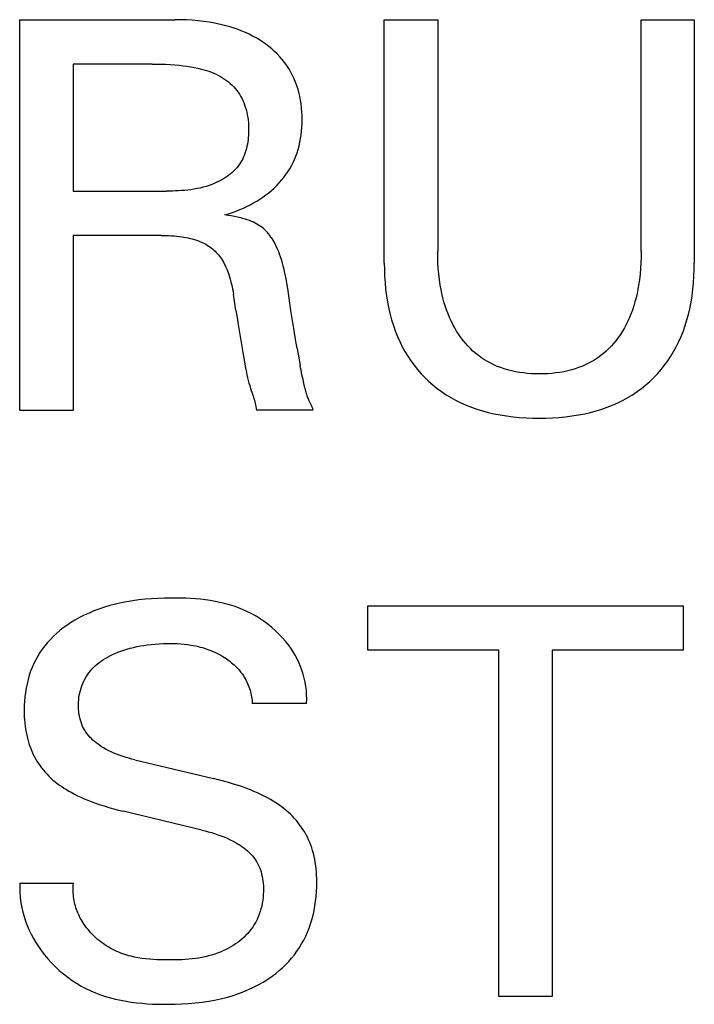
# Model space of a CAD drawing. Extents: x 0 to 841, y 0 to 594.
# Tile 16 of 65: x 134.88 to 138.34, y 452.7 to 457.74. Entities that reach past the tile are written whole.
import ezdxf

# ---------------------------------------------------------------- set-up
doc = ezdxf.new("R2010")
doc.units = 0
doc.header["$LTSCALE"] = 46.255
doc.layers.add('20000_FRONT_O', color=7, linetype='CONTINUOUS')

msp = doc.modelspace()

# ---------------------------------------------------------------- linework, layer by layer
at = {"layer": '20000_FRONT_O', "color": 7, "linetype": 'CONTINUOUS'}
for p, q in [((134.8828, 455.7377), (134.8828, 457.7377)), ((134.8828, 457.7377), (135.6794, 457.7377)), ((135.7083, 457.7374), (135.6794, 457.7377)), ((135.7371, 457.7364), (135.7083, 457.7374)), ((135.766, 457.7347), (135.7371, 457.7364)), ((135.7947, 457.7323), (135.766, 457.7347)), ((135.8234, 457.729), (135.7947, 457.7323)), ((135.852, 457.7249), (135.8234, 457.729)), ((135.8738, 457.7212), (135.852, 457.7249)), ((135.8954, 457.717), (135.8738, 457.7212)), ((135.9169, 457.7121), (135.8954, 457.717)), ((135.9383, 457.7067), (135.9169, 457.7121)), ((135.9595, 457.7007), (135.9383, 457.7067)), ((136.7496, 456.4918), (136.7496, 457.7377)), ((136.7496, 457.7377), (137.0232, 457.7377)), ((137.0232, 457.7377), (137.0232, 456.5513)), ((138.065, 456.5513), (138.065, 457.7377)), ((138.065, 457.7377), (138.3371, 457.7377)), ((138.3371, 457.7377), (138.3371, 456.4918)), ((135.9805, 457.694), (135.9595, 457.7007)), ((136.0013, 457.6867), (135.9805, 457.694)), ((136.0202, 457.6794), (136.0013, 457.6867)), ((136.0388, 457.6715), (136.0202, 457.6794)), ((136.0571, 457.663), (136.0388, 457.6715)), ((136.0752, 457.6539), (136.0571, 457.663)), ((136.0929, 457.6442), (136.0752, 457.6539)), ((136.1103, 457.6339), (136.0929, 457.6442)), ((136.1273, 457.6229), (136.1103, 457.6339)), ((136.1431, 457.6119), (136.1273, 457.6229)), ((136.1584, 457.6003), (136.1431, 457.6119)), ((136.1733, 457.5882), (136.1584, 457.6003)), ((136.1876, 457.5754), (136.1733, 457.5882)), ((136.2014, 457.5621), (136.1876, 457.5754)), ((136.2147, 457.5483), (136.2014, 457.5621)), ((135.1564, 457.5109), (135.1564, 456.8603)), ((135.5604, 457.5109), (135.1564, 457.5109)), ((135.5604, 457.5109), (135.5836, 457.5108)), ((135.5836, 457.5108), (135.6068, 457.5103)), ((135.6068, 457.5103), (135.63, 457.5094)), ((135.63, 457.5094), (135.6533, 457.5082)), ((135.6533, 457.5082), (135.6764, 457.5066)), ((135.6764, 457.5066), (135.6996, 457.5045)), ((135.6996, 457.5045), (135.7187, 457.5023)), ((136.2273, 457.5338), (136.2147, 457.5483)), ((136.2392, 457.5188), (136.2273, 457.5338)), ((136.25, 457.5036), (136.2392, 457.5188)), ((136.2602, 457.488), (136.25, 457.5036)), ((135.7187, 457.5023), (135.7377, 457.4998)), ((135.7377, 457.4998), (135.7566, 457.4969)), ((135.7566, 457.4969), (135.7755, 457.4935)), ((135.7755, 457.4935), (135.7943, 457.4896)), ((135.7943, 457.4896), (135.813, 457.4851)), ((135.813, 457.4851), (135.8259, 457.4816)), ((135.8259, 457.4816), (135.8387, 457.4778)), ((135.8387, 457.4778), (135.8514, 457.4736)), ((135.8514, 457.4736), (135.8639, 457.4691)), ((135.8639, 457.4691), (135.8763, 457.4641)), ((135.8763, 457.4641), (135.8885, 457.4587)), ((135.8885, 457.4587), (135.9005, 457.4528)), ((135.9005, 457.4528), (135.9113, 457.447)), ((136.2697, 457.4719), (136.2602, 457.488)), ((136.2785, 457.4553), (136.2697, 457.4719)), ((136.2865, 457.4385), (136.2785, 457.4553)), ((135.9113, 457.447), (135.9217, 457.4407)), ((135.9217, 457.4407), (135.932, 457.4341)), ((135.932, 457.4341), (135.9419, 457.427)), ((135.9419, 457.427), (135.9516, 457.4195)), ((135.9516, 457.4195), (135.9609, 457.4116)), ((135.9609, 457.4116), (135.9698, 457.4032)), ((135.9698, 457.4032), (135.9783, 457.3945)), ((136.2938, 457.4212), (136.2865, 457.4385)), ((136.3004, 457.4038), (136.2938, 457.4212)), ((136.3062, 457.386), (136.3004, 457.4038)), ((135.9783, 457.3945), (135.9864, 457.3854)), ((135.9864, 457.3854), (135.9939, 457.376)), ((135.9939, 457.376), (136.001, 457.3663)), ((136.001, 457.3663), (136.0076, 457.3562)), ((136.0076, 457.3562), (136.0137, 457.3459)), ((136.3118, 457.3664), (136.3062, 457.386)), ((136.3165, 457.3465), (136.3118, 457.3664)), ((136.0137, 457.3459), (136.0194, 457.3353)), ((136.0194, 457.3353), (136.0247, 457.3244)), ((136.0247, 457.3244), (136.0295, 457.3134)), ((136.0295, 457.3134), (136.0339, 457.3022)), ((136.0339, 457.3022), (136.0379, 457.2909)), ((136.3204, 457.3264), (136.3165, 457.3465)), ((136.3235, 457.3062), (136.3204, 457.3264)), ((136.3258, 457.2859), (136.3235, 457.3062)), ((136.0379, 457.2909), (136.0418, 457.2778)), ((136.0418, 457.2778), (136.0453, 457.2646)), ((136.0453, 457.2646), (136.0481, 457.2513)), ((136.0481, 457.2513), (136.0505, 457.2379)), ((136.3274, 457.2655), (136.3258, 457.2859)), ((136.3283, 457.2451), (136.3274, 457.2655)), ((136.0505, 457.2379), (136.0523, 457.2244)), ((136.0523, 457.2244), (136.0537, 457.2107)), ((136.0537, 457.2107), (136.0546, 457.197)), ((136.3274, 457.1861), (136.3283, 457.2053)), ((136.3286, 457.2246), (136.3283, 457.2451)), ((136.3283, 457.2053), (136.3286, 457.2246)), ((136.0547, 457.1579), (136.0541, 457.1465)), ((136.0546, 457.197), (136.055, 457.1832)), ((136.055, 457.1693), (136.0547, 457.1579)), ((136.055, 457.1832), (136.055, 457.1693)), ((136.3237, 457.1479), (136.3259, 457.167)), ((136.3259, 457.167), (136.3274, 457.1861)), ((136.0486, 457.1012), (136.0464, 457.09)), ((136.0505, 457.1124), (136.0486, 457.1012)), ((136.052, 457.1238), (136.0505, 457.1124)), ((136.0533, 457.1351), (136.052, 457.1238)), ((136.0541, 457.1465), (136.0533, 457.1351)), ((136.313, 457.0914), (136.3173, 457.1101)), ((136.3173, 457.1101), (136.3209, 457.1289)), ((136.3209, 457.1289), (136.3237, 457.1479)), ((136.0374, 457.0573), (136.0336, 457.0468)), ((136.0408, 457.0681), (136.0374, 457.0573)), ((136.0438, 457.079), (136.0408, 457.0681)), ((136.0464, 457.09), (136.0438, 457.079)), ((136.2965, 457.0391), (136.3026, 457.0559)), ((136.3026, 457.0559), (136.308, 457.0729)), ((136.308, 457.0729), (136.313, 457.0914)), ((136.0141, 457.0069), (136.0081, 456.9976)), ((136.0197, 457.0165), (136.0141, 457.0069)), ((136.0248, 457.0263), (136.0197, 457.0165)), ((136.0294, 457.0364), (136.0248, 457.0263)), ((136.0336, 457.0468), (136.0294, 457.0364)), ((136.2742, 456.9904), (136.2823, 457.0064)), ((136.2823, 457.0064), (136.2897, 457.0226)), ((136.2897, 457.0226), (136.2965, 457.0391)), ((135.9694, 456.9545), (135.9604, 456.947)), ((135.978, 456.9624), (135.9694, 456.9545)), ((135.9862, 456.9707), (135.978, 456.9624)), ((135.994, 456.9793), (135.9862, 456.9707)), ((136.0013, 456.9883), (135.994, 456.9793)), ((136.0081, 456.9976), (136.0013, 456.9883)), ((136.2461, 456.9449), (136.2561, 456.9597)), ((136.2561, 456.9597), (136.2655, 456.9749)), ((136.2655, 456.9749), (136.2742, 456.9904)), ((135.8783, 456.8991), (135.8673, 456.8946)), ((135.8893, 456.9039), (135.8783, 456.8991)), ((135.9001, 456.909), (135.8893, 456.9039)), ((135.9107, 456.9144), (135.9001, 456.909)), ((135.9212, 456.9202), (135.9107, 456.9144)), ((135.9314, 456.9264), (135.9212, 456.9202)), ((135.9413, 456.9329), (135.9314, 456.9264)), ((135.951, 456.9398), (135.9413, 456.9329)), ((135.9604, 456.947), (135.951, 456.9398)), ((136.1986, 456.8887), (136.2113, 456.902)), ((136.2113, 456.902), (136.2235, 456.9158)), ((136.2235, 456.9158), (136.2351, 456.9301)), ((136.2351, 456.9301), (136.2461, 456.9449)), ((135.1564, 456.8603), (135.6326, 456.8603)), ((135.6485, 456.8604), (135.6326, 456.8603)), ((135.6643, 456.8606), (135.6485, 456.8604)), ((135.6802, 456.8611), (135.6643, 456.8606)), ((135.696, 456.8618), (135.6802, 456.8611)), ((135.7119, 456.8628), (135.696, 456.8618)), ((135.7277, 456.864), (135.7119, 456.8628)), ((135.7435, 456.8657), (135.7277, 456.864)), ((135.7593, 456.8676), (135.7435, 456.8657)), ((135.7749, 456.87), (135.7593, 456.8676)), ((135.7906, 456.8729), (135.7749, 456.87)), ((135.8061, 456.8761), (135.7906, 456.8729)), ((135.8216, 456.8799), (135.8061, 456.8761)), ((135.8369, 456.8843), (135.8216, 456.8799)), ((135.8522, 456.8892), (135.8369, 456.8843)), ((135.8673, 456.8946), (135.8522, 456.8892)), ((136.1429, 456.8405), (136.1575, 456.8517)), ((136.1575, 456.8517), (136.1716, 456.8635)), ((136.1716, 456.8635), (136.1853, 456.8759)), ((136.1853, 456.8759), (136.1986, 456.8887)), ((136.0628, 456.7902), (136.0799, 456.7995)), ((136.0799, 456.7995), (136.0962, 456.809)), ((136.0962, 456.809), (136.1121, 456.819)), ((136.1121, 456.819), (136.1277, 456.8294)), ((136.1277, 456.8294), (136.1429, 456.8405)), ((135.9526, 456.7444), (135.9719, 456.7509)), ((135.9719, 456.7509), (135.9911, 456.7579)), ((135.9911, 456.7579), (136.01, 456.7655)), ((136.01, 456.7655), (136.0279, 456.7732)), ((136.0279, 456.7732), (136.0455, 456.7815)), ((136.0455, 456.7815), (136.0628, 456.7902)), ((135.9331, 456.7384), (135.9526, 456.7444)), ((135.9494, 456.7362), (135.9331, 456.7384)), ((135.9657, 456.7337), (135.9494, 456.7362)), ((135.982, 456.7309), (135.9657, 456.7337)), ((135.9982, 456.7276), (135.982, 456.7309)), ((136.0143, 456.7238), (135.9982, 456.7276)), ((136.0255, 456.7207), (136.0143, 456.7238)), ((136.0366, 456.7174), (136.0255, 456.7207)), ((136.0477, 456.7138), (136.0366, 456.7174)), ((136.0586, 456.7098), (136.0477, 456.7138)), ((136.0693, 456.7054), (136.0586, 456.7098)), ((136.0799, 456.7006), (136.0693, 456.7054)), ((136.0888, 456.6962), (136.0799, 456.7006)), ((136.0976, 456.6915), (136.0888, 456.6962)), ((136.1061, 456.6864), (136.0976, 456.6915)), ((136.1144, 456.6809), (136.1061, 456.6864)), ((136.1224, 456.6751), (136.1144, 456.6809)), ((136.1302, 456.669), (136.1224, 456.6751)), ((136.1375, 456.6625), (136.1302, 456.669)), ((136.1444, 456.6556), (136.1375, 456.6625)), ((136.1511, 456.6484), (136.1444, 456.6556)), ((136.1574, 456.6409), (136.1511, 456.6484)), ((135.1564, 456.6335), (135.1564, 455.7377)), ((135.6071, 456.6335), (135.1564, 456.6335)), ((135.6071, 456.6335), (135.6203, 456.6334)), ((135.6203, 456.6334), (135.6335, 456.6331)), ((135.6335, 456.6331), (135.6467, 456.6326)), ((135.6467, 456.6326), (135.6599, 456.6319)), ((135.6599, 456.6319), (135.6731, 456.6309)), ((135.6731, 456.6309), (135.6863, 456.6297)), ((135.6863, 456.6297), (135.6994, 456.6282)), ((135.6994, 456.6282), (135.7125, 456.6264)), ((135.7125, 456.6264), (135.7234, 456.6247)), ((135.7234, 456.6247), (135.7342, 456.6227)), ((135.7342, 456.6227), (135.7451, 456.6205)), ((135.7451, 456.6205), (135.7558, 456.6181)), ((135.7558, 456.6181), (135.7665, 456.6153)), ((135.7665, 456.6153), (135.7771, 456.6123)), ((135.7771, 456.6123), (135.7876, 456.6089)), ((135.7876, 456.6089), (135.798, 456.6052)), ((135.798, 456.6052), (135.8058, 456.6021)), ((135.8058, 456.6021), (135.8135, 456.5989)), ((135.8135, 456.5989), (135.8211, 456.5955)), ((136.1635, 456.6332), (136.1574, 456.6409)), ((136.1693, 456.6252), (136.1635, 456.6332)), ((136.1748, 456.617), (136.1693, 456.6252)), ((136.18, 456.6086), (136.1748, 456.617)), ((136.185, 456.6001), (136.18, 456.6086)), ((136.1916, 456.5879), (136.185, 456.6001)), ((135.8211, 456.5955), (135.8285, 456.5918)), ((135.8285, 456.5918), (135.8359, 456.5879)), ((135.8359, 456.5879), (135.8431, 456.5837)), ((135.8431, 456.5837), (135.8501, 456.5793)), ((135.8501, 456.5793), (135.857, 456.5747)), ((135.857, 456.5747), (135.8637, 456.5697)), ((135.8637, 456.5697), (135.8703, 456.5644)), ((135.8703, 456.5644), (135.8767, 456.5588)), ((135.8767, 456.5588), (135.8829, 456.5529)), ((135.8829, 456.5529), (135.8889, 456.5468)), ((135.8889, 456.5468), (135.8946, 456.5404)), ((136.1978, 456.5755), (136.1916, 456.5879)), ((136.2035, 456.5628), (136.1978, 456.5755)), ((136.2088, 456.55), (136.2035, 456.5628)), ((136.2137, 456.5371), (136.2088, 456.55)), ((137.0235, 456.5225), (137.0232, 456.5513)), ((138.065, 456.5513), (138.0646, 456.5224)), ((135.8946, 456.5404), (135.9002, 456.5339)), ((135.9002, 456.5339), (135.9054, 456.5272)), ((135.9054, 456.5272), (135.9105, 456.5202)), ((135.9105, 456.5202), (135.9153, 456.5132)), ((135.9153, 456.5132), (135.9206, 456.505)), ((135.9206, 456.505), (135.9256, 456.4966)), ((135.9256, 456.4966), (135.9302, 456.488)), ((136.2183, 456.524), (136.2137, 456.5371)), ((136.2226, 456.5109), (136.2183, 456.524)), ((136.2266, 456.4976), (136.2226, 456.5109)), ((136.2318, 456.4784), (136.2266, 456.4976)), ((137.0245, 456.4936), (137.0235, 456.5225)), ((138.0646, 456.5224), (138.0637, 456.4934)), ((135.9302, 456.488), (135.9347, 456.4793)), ((135.9347, 456.4793), (135.9388, 456.4705)), ((135.9388, 456.4705), (135.9427, 456.4616)), ((135.9427, 456.4616), (135.9464, 456.4526)), ((135.9464, 456.4526), (135.9499, 456.4435)), ((136.2365, 456.4591), (136.2318, 456.4784)), ((136.2408, 456.4397), (136.2365, 456.4591)), ((136.7496, 456.4918), (136.75, 456.4583)), ((136.75, 456.4583), (136.7513, 456.4247)), ((137.0262, 456.4648), (137.0245, 456.4936)), ((137.0287, 456.4361), (137.0262, 456.4648)), ((138.0619, 456.4645), (138.0594, 456.4357)), ((138.0637, 456.4934), (138.0619, 456.4645)), ((138.3354, 456.4247), (138.3367, 456.4583)), ((138.3367, 456.4583), (138.3371, 456.4918)), ((135.9499, 456.4435), (135.9531, 456.4343)), ((135.9531, 456.4343), (135.9572, 456.4219)), ((135.9572, 456.4219), (135.9609, 456.4094)), ((135.9609, 456.4094), (135.9643, 456.3968)), ((135.9643, 456.3968), (135.9674, 456.3842)), ((136.2448, 456.4202), (136.2408, 456.4397)), ((136.2484, 456.4006), (136.2448, 456.4202)), ((136.2517, 456.381), (136.2484, 456.4006)), ((136.7513, 456.4247), (136.7535, 456.3913)), ((137.0321, 456.4074), (137.0287, 456.4361)), ((137.0364, 456.3789), (137.0321, 456.4074)), ((138.0561, 456.4069), (138.0519, 456.3782)), ((138.0594, 456.4357), (138.0561, 456.4069)), ((138.3332, 456.3913), (138.3354, 456.4247)), ((135.9674, 456.3842), (135.9702, 456.3715)), ((135.9702, 456.3715), (135.9727, 456.3587)), ((135.9727, 456.3587), (135.975, 456.3459)), ((135.975, 456.3459), (135.9771, 456.333)), ((136.2549, 456.3614), (136.2517, 456.381)), ((136.2606, 456.3238), (136.2549, 456.3614)), ((136.7535, 456.3913), (136.7566, 456.3578)), ((136.7566, 456.3578), (136.7609, 456.3245)), ((137.0402, 456.3574), (137.0364, 456.3789)), ((137.0446, 456.3361), (137.0402, 456.3574)), ((138.0481, 456.3568), (138.0438, 456.3354)), ((138.0519, 456.3782), (138.0481, 456.3568)), ((138.3258, 456.3245), (138.3301, 456.3578)), ((138.3301, 456.3578), (138.3332, 456.3913)), ((135.9898, 456.2494), (135.9771, 456.333)), ((136.2716, 456.2486), (136.2606, 456.3238)), ((136.7609, 456.3245), (136.7662, 456.2914)), ((137.0496, 456.3148), (137.0446, 456.3361)), ((137.0552, 456.2938), (137.0496, 456.3148)), ((137.0615, 456.2729), (137.0552, 456.2938)), ((138.0389, 456.3142), (138.0333, 456.2932)), ((138.0438, 456.3354), (138.0389, 456.3142)), ((138.3205, 456.2914), (138.3258, 456.3245)), ((135.9898, 456.2494), (135.9954, 456.2136)), ((136.2795, 456.1976), (136.2716, 456.2486)), ((136.7662, 456.2914), (136.7727, 456.2584)), ((136.7727, 456.2584), (136.7794, 456.2295)), ((137.0684, 456.2523), (137.0615, 456.2729)), ((137.0761, 456.2319), (137.0684, 456.2523)), ((138.0203, 456.2517), (138.0127, 456.2313)), ((138.0271, 456.2723), (138.0203, 456.2517)), ((138.0333, 456.2932), (138.0271, 456.2723)), ((138.3073, 456.2295), (138.314, 456.2584)), ((138.314, 456.2584), (138.3205, 456.2914)), ((135.9954, 456.2136), (136.0013, 456.1779)), ((136.2877, 456.1465), (136.2795, 456.1976)), ((136.7794, 456.2295), (136.7871, 456.2008)), ((136.7871, 456.2008), (136.7959, 456.1724)), ((137.0836, 456.2136), (137.0761, 456.2319)), ((137.0918, 456.1956), (137.0836, 456.2136)), ((137.1006, 456.1779), (137.0918, 456.1956)), ((137.9971, 456.1952), (137.9884, 456.1775)), ((138.0052, 456.2131), (137.9971, 456.1952)), ((138.0127, 456.2313), (138.0052, 456.2131)), ((138.2908, 456.1724), (138.2995, 456.2008)), ((138.2995, 456.2008), (138.3073, 456.2295)), ((136.0013, 456.1779), (136.0254, 456.0346)), ((136.2952, 456.1008), (136.2877, 456.1465)), ((136.7959, 456.1724), (136.8057, 456.1444)), ((136.8057, 456.1444), (136.8166, 456.1168)), ((137.1101, 456.1604), (137.1006, 456.1779)), ((137.1201, 456.1434), (137.1101, 456.1604)), ((137.1308, 456.1267), (137.1201, 456.1434)), ((137.9692, 456.1432), (137.9586, 456.1267)), ((137.9791, 456.1602), (137.9692, 456.1432)), ((137.9884, 456.1775), (137.9791, 456.1602)), ((138.2701, 456.1168), (138.281, 456.1444)), ((138.281, 456.1444), (138.2908, 456.1724)), ((136.3031, 456.0552), (136.2952, 456.1008)), ((136.8166, 456.1168), (136.8287, 456.0897)), ((137.1422, 456.1105), (137.1308, 456.1267)), ((137.1534, 456.0958), (137.1422, 456.1105)), ((137.1651, 456.0815), (137.1534, 456.0958)), ((137.9362, 456.0958), (137.9246, 456.0816)), ((137.9473, 456.1105), (137.9362, 456.0958)), ((137.9586, 456.1267), (137.9473, 456.1105)), ((138.258, 456.0897), (138.2701, 456.1168)), ((136.3031, 456.0552), (136.3187, 455.9673)), ((136.8287, 456.0897), (136.8419, 456.0631)), ((136.8419, 456.0631), (136.8554, 456.0386)), ((137.1774, 456.0678), (137.1651, 456.0815)), ((137.1902, 456.0545), (137.1774, 456.0678)), ((137.2036, 456.0418), (137.1902, 456.0545)), ((137.2175, 456.0297), (137.2036, 456.0418)), ((137.8863, 456.0418), (137.8725, 456.0296)), ((137.8996, 456.0545), (137.8863, 456.0418)), ((137.9124, 456.0678), (137.8996, 456.0545)), ((137.9246, 456.0816), (137.9124, 456.0678)), ((138.2313, 456.0386), (138.2448, 456.0631)), ((138.2448, 456.0631), (138.258, 456.0897)), ((136.0254, 456.0346), (136.0302, 456.0056)), ((136.0302, 456.0056), (136.0352, 455.9765)), ((136.8554, 456.0386), (136.8699, 456.0147)), ((136.8699, 456.0147), (136.8855, 455.9914)), ((136.8855, 455.9914), (136.902, 455.9688)), ((137.2319, 456.0182), (137.2175, 456.0297)), ((137.2468, 456.0073), (137.2319, 456.0182)), ((137.2623, 455.9971), (137.2468, 456.0073)), ((137.2782, 455.9877), (137.2623, 455.9971)), ((137.8279, 455.9971), (137.812, 455.9876)), ((137.8434, 456.0073), (137.8279, 455.9971)), ((137.8582, 456.0182), (137.8434, 456.0073)), ((137.8725, 456.0296), (137.8582, 456.0182)), ((138.1847, 455.9688), (138.2012, 455.9914)), ((138.2012, 455.9914), (138.2168, 456.0147)), ((138.2168, 456.0147), (138.2313, 456.0386)), ((136.0352, 455.9765), (136.0377, 455.9621)), ((136.0377, 455.9621), (136.0404, 455.9477)), ((136.0404, 455.9477), (136.0433, 455.9334)), ((136.3209, 455.9554), (136.3187, 455.9673)), ((136.3232, 455.9436), (136.3209, 455.9554)), ((136.3256, 455.9318), (136.3232, 455.9436)), ((136.902, 455.9688), (136.9195, 455.947)), ((136.9195, 455.947), (136.9379, 455.9259)), ((137.2945, 455.9789), (137.2782, 455.9877)), ((137.3113, 455.9708), (137.2945, 455.9789)), ((137.3283, 455.9634), (137.3113, 455.9708)), ((137.3456, 455.9567), (137.3283, 455.9634)), ((137.3632, 455.9507), (137.3456, 455.9567)), ((137.381, 455.9454), (137.3632, 455.9507)), ((137.401, 455.9403), (137.381, 455.9454)), ((137.7092, 455.9454), (137.6891, 455.9403)), ((137.727, 455.9507), (137.7092, 455.9454)), ((137.7445, 455.9567), (137.727, 455.9507)), ((137.7619, 455.9634), (137.7445, 455.9567)), ((137.7789, 455.9708), (137.7619, 455.9634)), ((137.7956, 455.9788), (137.7789, 455.9708)), ((137.812, 455.9876), (137.7956, 455.9788)), ((138.1488, 455.9259), (138.1672, 455.947)), ((138.1672, 455.947), (138.1847, 455.9688)), ((136.0433, 455.9334), (136.0463, 455.9193)), ((136.0463, 455.9193), (136.0494, 455.9053)), ((136.0494, 455.9053), (136.0528, 455.8915)), ((136.0528, 455.8915), (136.0565, 455.8779)), ((136.3281, 455.92), (136.3256, 455.9318)), ((136.3306, 455.9082), (136.3281, 455.92)), ((136.3333, 455.8964), (136.3306, 455.9082)), ((136.3401, 455.8666), (136.3333, 455.8964)), ((136.9379, 455.9259), (136.9572, 455.9057)), ((136.9572, 455.9057), (136.9775, 455.8863)), ((137.4212, 455.936), (137.401, 455.9403)), ((137.4416, 455.9324), (137.4212, 455.936)), ((137.4621, 455.9296), (137.4416, 455.9324)), ((137.4827, 455.9274), (137.4621, 455.9296)), ((137.5033, 455.9259), (137.4827, 455.9274)), ((137.524, 455.9251), (137.5033, 455.9259)), ((137.5448, 455.9248), (137.524, 455.9251)), ((137.5656, 455.9251), (137.5448, 455.9248)), ((137.5864, 455.9259), (137.5656, 455.9251)), ((137.6071, 455.9274), (137.5864, 455.9259)), ((137.6278, 455.9295), (137.6071, 455.9274)), ((137.6483, 455.9324), (137.6278, 455.9295)), ((137.6688, 455.9359), (137.6483, 455.9324)), ((137.6891, 455.9403), (137.6688, 455.9359)), ((138.1092, 455.8863), (138.1295, 455.9057)), ((138.1295, 455.9057), (138.1488, 455.9259)), ((136.0565, 455.8779), (136.0604, 455.8645)), ((136.0604, 455.8645), (136.0627, 455.8571)), ((136.0627, 455.8571), (136.0651, 455.8497)), ((136.0651, 455.8497), (136.075, 455.8204)), ((136.3429, 455.8546), (136.3401, 455.8666)), ((136.3444, 455.8485), (136.3429, 455.8546)), ((136.3459, 455.8425), (136.3444, 455.8485)), ((136.3474, 455.8366), (136.3459, 455.8425)), ((136.9775, 455.8863), (136.9985, 455.8679)), ((136.9985, 455.8679), (137.0204, 455.8504)), ((137.0204, 455.8504), (137.043, 455.8339)), ((138.0437, 455.8339), (138.0663, 455.8504)), ((138.0663, 455.8504), (138.0882, 455.8679)), ((138.0882, 455.8679), (138.1092, 455.8863)), ((136.075, 455.8204), (136.0774, 455.813)), ((136.0774, 455.813), (136.0798, 455.8055)), ((136.0798, 455.8055), (136.0821, 455.7978)), ((136.0821, 455.7978), (136.0844, 455.79)), ((136.0844, 455.79), (136.0865, 455.7821)), ((136.3491, 455.8306), (136.3474, 455.8366)), ((136.3508, 455.8248), (136.3491, 455.8306)), ((136.3526, 455.819), (136.3508, 455.8248)), ((136.3545, 455.8132), (136.3526, 455.819)), ((136.3565, 455.8076), (136.3545, 455.8132)), ((136.3586, 455.802), (136.3565, 455.8076)), ((136.3609, 455.7966), (136.3586, 455.802)), ((136.3624, 455.7932), (136.3609, 455.7966)), ((136.364, 455.7898), (136.3624, 455.7932)), ((136.3656, 455.7864), (136.364, 455.7898)), ((137.043, 455.8339), (137.0662, 455.8183)), ((137.0662, 455.8183), (137.0902, 455.8038)), ((137.0902, 455.8038), (137.1147, 455.7903)), ((137.1147, 455.7903), (137.1413, 455.7771)), ((137.9454, 455.7771), (137.972, 455.7903)), ((137.972, 455.7903), (137.9965, 455.8038)), ((137.9965, 455.8038), (138.0204, 455.8183)), ((138.0204, 455.8183), (138.0437, 455.8339)), ((136.0865, 455.7821), (136.0885, 455.774)), ((136.0885, 455.774), (136.0903, 455.7656)), ((136.0903, 455.7656), (136.092, 455.7571)), ((136.092, 455.7571), (136.0935, 455.7482)), ((136.0935, 455.7482), (136.0947, 455.7391)), ((136.3853, 455.7391), (136.0947, 455.7391)), ((136.3722, 455.7729), (136.3656, 455.7864)), ((136.3738, 455.7695), (136.3722, 455.7729)), ((136.3754, 455.766), (136.3738, 455.7695)), ((136.377, 455.7625), (136.3754, 455.766)), ((136.3786, 455.7588), (136.377, 455.7625)), ((136.3801, 455.7551), (136.3786, 455.7588)), ((136.3815, 455.7513), (136.3801, 455.7551)), ((136.3828, 455.7474), (136.3815, 455.7513)), ((136.3841, 455.7433), (136.3828, 455.7474)), ((136.3853, 455.7391), (136.3841, 455.7433)), ((137.1413, 455.7771), (137.1684, 455.7651)), ((137.1684, 455.7651), (137.196, 455.7542)), ((137.196, 455.7542), (137.224, 455.7443)), ((137.224, 455.7443), (137.2524, 455.7356)), ((137.8343, 455.7356), (137.8627, 455.7443)), ((137.8627, 455.7443), (137.8907, 455.7542)), ((137.8907, 455.7542), (137.9183, 455.7651)), ((137.9183, 455.7651), (137.9454, 455.7771)), ((135.1564, 455.7377), (134.8828, 455.7377)), ((137.2524, 455.7356), (137.2811, 455.7278)), ((137.2811, 455.7278), (137.31, 455.7211)), ((137.31, 455.7211), (137.3429, 455.7146)), ((137.3429, 455.7146), (137.3761, 455.7093)), ((137.3761, 455.7093), (137.4093, 455.7051)), ((137.4093, 455.7051), (137.4427, 455.7019)), ((137.4427, 455.7019), (137.4762, 455.6997)), ((137.4762, 455.6997), (137.5098, 455.6984)), ((137.5098, 455.6984), (137.5433, 455.698)), ((137.5433, 455.698), (137.5769, 455.6984)), ((137.5769, 455.6984), (137.6105, 455.6997)), ((137.6105, 455.6997), (137.644, 455.7019)), ((137.644, 455.7019), (137.6774, 455.7051)), ((137.6774, 455.7051), (137.7106, 455.7093)), ((137.7106, 455.7093), (137.7438, 455.7146)), ((137.7438, 455.7146), (137.7767, 455.7211)), ((137.7767, 455.7211), (137.8056, 455.7278)), ((137.8056, 455.7278), (137.8343, 455.7356)), ((135.3445, 454.7386), (135.3162, 454.7301)), ((135.373, 454.7461), (135.3445, 454.7386)), ((135.4017, 454.7526), (135.373, 454.7461)), ((135.4307, 454.7584), (135.4017, 454.7526)), ((135.4597, 454.7632), (135.4307, 454.7584)), ((135.4923, 454.7677), (135.4597, 454.7632)), ((135.525, 454.7712), (135.4923, 454.7677)), ((135.5577, 454.7739), (135.525, 454.7712)), ((135.5906, 454.7757), (135.5577, 454.7739)), ((135.6236, 454.7769), (135.5906, 454.7757)), ((135.6567, 454.7774), (135.6236, 454.7769)), ((135.682, 454.7774), (135.6567, 454.7774)), ((135.7072, 454.777), (135.682, 454.7774)), ((135.7325, 454.7762), (135.7072, 454.777)), ((135.7578, 454.775), (135.7325, 454.7762)), ((135.783, 454.7733), (135.7578, 454.775)), ((135.8082, 454.7709), (135.783, 454.7733)), ((135.8333, 454.768), (135.8082, 454.7709)), ((135.8582, 454.7645), (135.8333, 454.768)), ((135.883, 454.7602), (135.8582, 454.7645)), ((135.9076, 454.7552), (135.883, 454.7602)), ((135.932, 454.7494), (135.9076, 454.7552)), ((135.9561, 454.7428), (135.932, 454.7494)), ((135.98, 454.7353), (135.9561, 454.7428)), ((136.0036, 454.7268), (135.98, 454.7353)), ((136.666, 454.5109), (136.666, 454.7377)), ((136.666, 454.7377), (138.2804, 454.7377)), ((138.2804, 454.7377), (138.2804, 454.5109)), ((135.2132, 454.6894), (135.189, 454.6772)), ((135.2378, 454.7007), (135.2132, 454.6894)), ((135.2628, 454.7112), (135.2378, 454.7007)), ((135.2882, 454.7207), (135.2628, 454.7112)), ((135.3162, 454.7301), (135.2882, 454.7207)), ((136.0269, 454.7174), (136.0036, 454.7268)), ((136.0492, 454.7072), (136.0269, 454.7174)), ((136.0712, 454.696), (136.0492, 454.7072)), ((136.0928, 454.6839), (136.0712, 454.696)), ((136.1138, 454.6709), (136.0928, 454.6839)), ((135.1238, 454.6375), (135.1059, 454.6245)), ((135.1422, 454.6498), (135.1238, 454.6375)), ((135.1654, 454.664), (135.1422, 454.6498)), ((135.189, 454.6772), (135.1654, 454.664)), ((136.1344, 454.6571), (136.1138, 454.6709)), ((136.1543, 454.6423), (136.1344, 454.6571)), ((136.1735, 454.6268), (136.1543, 454.6423)), ((135.0552, 454.5816), (135.0396, 454.5659)), ((135.0715, 454.5966), (135.0552, 454.5816)), ((135.0884, 454.6109), (135.0715, 454.5966)), ((135.1059, 454.6245), (135.0884, 454.6109)), ((136.1921, 454.6104), (136.1735, 454.6268)), ((136.2099, 454.5932), (136.1921, 454.6104)), ((136.2269, 454.5753), (136.2099, 454.5932)), ((135.0107, 454.5325), (134.998, 454.5155)), ((135.0248, 454.5495), (135.0107, 454.5325)), ((135.0396, 454.5659), (135.0248, 454.5495)), ((135.4828, 454.5289), (135.5004, 454.5322)), ((135.5004, 454.5322), (135.5182, 454.5352)), ((135.5182, 454.5352), (135.5359, 454.5377)), ((135.5359, 454.5377), (135.556, 454.5401)), ((135.556, 454.5401), (135.5761, 454.542)), ((135.5761, 454.542), (135.5962, 454.5434)), ((135.5962, 454.5434), (135.6164, 454.5444)), ((135.6164, 454.5444), (135.6366, 454.5449)), ((135.6366, 454.5449), (135.6567, 454.5449)), ((135.6567, 454.5449), (135.6739, 454.5446)), ((135.6739, 454.5446), (135.691, 454.544)), ((135.691, 454.544), (135.7081, 454.5429)), ((135.7081, 454.5429), (135.7252, 454.5414)), ((135.7252, 454.5414), (135.7422, 454.5394)), ((135.7422, 454.5394), (135.7591, 454.5369)), ((135.7591, 454.5369), (135.7716, 454.5347)), ((135.7716, 454.5347), (135.784, 454.5322)), ((135.784, 454.5322), (135.7963, 454.5294)), ((136.2431, 454.5567), (136.2269, 454.5753)), ((136.2584, 454.5374), (136.2431, 454.5567)), ((136.2707, 454.5203), (136.2584, 454.5374)), ((134.9749, 454.4797), (134.9646, 454.4611)), ((134.986, 454.4979), (134.9749, 454.4797)), ((134.998, 454.5155), (134.986, 454.4979)), ((135.33, 454.4739), (135.3407, 454.4797)), ((135.3407, 454.4797), (135.3551, 454.487)), ((135.3551, 454.487), (135.3698, 454.4938)), ((135.3698, 454.4938), (135.3848, 454.5001)), ((135.3848, 454.5001), (135.3999, 454.5059)), ((135.3999, 454.5059), (135.4152, 454.5111)), ((135.4152, 454.5111), (135.4306, 454.5159)), ((135.4306, 454.5159), (135.4479, 454.5208)), ((135.4479, 454.5208), (135.4653, 454.5251)), ((135.4653, 454.5251), (135.4828, 454.5289)), ((135.7963, 454.5294), (135.8074, 454.5266)), ((135.8074, 454.5266), (135.8183, 454.5235)), ((135.8183, 454.5235), (135.8292, 454.5202)), ((135.8292, 454.5202), (135.8401, 454.5166)), ((135.8401, 454.5166), (135.8508, 454.5128)), ((135.8508, 454.5128), (135.8613, 454.5087)), ((135.8613, 454.5087), (135.8718, 454.5044)), ((135.8718, 454.5044), (135.8821, 454.4997)), ((135.8821, 454.4997), (135.8923, 454.4949)), ((135.8923, 454.4949), (135.9024, 454.4897)), ((135.9024, 454.4897), (135.9123, 454.4843)), ((135.9123, 454.4843), (135.9221, 454.4786)), ((136.2823, 454.5027), (136.2707, 454.5203)), ((136.2931, 454.4846), (136.2823, 454.5027)), ((136.3031, 454.4661), (136.2931, 454.4846)), ((137.3364, 454.5109), (136.666, 454.5109)), ((137.3364, 452.7377), (137.3364, 454.5109)), ((137.61, 454.5109), (137.61, 452.7377)), ((138.2804, 454.5109), (137.61, 454.5109)), ((134.9551, 454.4421), (134.9465, 454.4226)), ((134.9646, 454.4611), (134.9551, 454.4421)), ((135.2617, 454.4231), (135.2705, 454.4315)), ((135.2705, 454.4315), (135.2797, 454.4395)), ((135.2797, 454.4395), (135.2892, 454.4471)), ((135.2892, 454.4471), (135.299, 454.4543)), ((135.299, 454.4543), (135.3091, 454.4612)), ((135.3091, 454.4612), (135.3194, 454.4677)), ((135.3194, 454.4677), (135.33, 454.4739)), ((135.9221, 454.4786), (135.9317, 454.4726)), ((135.9317, 454.4726), (135.9392, 454.4678)), ((135.9392, 454.4678), (135.9465, 454.4627)), ((135.9465, 454.4627), (135.9538, 454.4575)), ((135.9538, 454.4575), (135.9609, 454.4521)), ((135.9609, 454.4521), (135.9679, 454.4465)), ((135.9679, 454.4465), (135.9747, 454.4408)), ((135.9747, 454.4408), (135.9813, 454.4349)), ((135.9813, 454.4349), (135.9878, 454.4288)), ((135.9878, 454.4288), (135.9941, 454.4225)), ((136.3123, 454.4472), (136.3031, 454.4661)), ((136.3206, 454.4278), (136.3123, 454.4472)), ((134.9318, 454.3827), (134.9254, 454.361)), ((134.9387, 454.4028), (134.9318, 454.3827)), ((134.9465, 454.4226), (134.9387, 454.4028)), ((135.2229, 454.3737), (135.2297, 454.3844)), ((135.2297, 454.3844), (135.2371, 454.3948)), ((135.2371, 454.3948), (135.2449, 454.4048)), ((135.2449, 454.4048), (135.2532, 454.4144)), ((135.2532, 454.4144), (135.2617, 454.4231)), ((135.9941, 454.4225), (136.0002, 454.416)), ((136.0002, 454.416), (136.0061, 454.4093)), ((136.0061, 454.4093), (136.0119, 454.4022)), ((136.0119, 454.4022), (136.0175, 454.395)), ((136.0175, 454.395), (136.0229, 454.3875)), ((136.0229, 454.3875), (136.028, 454.3799)), ((136.028, 454.3799), (136.0328, 454.3721)), ((136.328, 454.408), (136.3206, 454.4278)), ((136.3345, 454.3879), (136.328, 454.408)), ((136.34, 454.3674), (136.3345, 454.3879)), ((134.92, 454.3391), (134.9154, 454.3169)), ((134.9254, 454.361), (134.92, 454.3391)), ((135.1968, 454.3164), (135.2008, 454.3279)), ((135.2008, 454.3279), (135.2055, 454.3397)), ((135.2055, 454.3397), (135.2108, 454.3513)), ((135.2108, 454.3513), (135.2166, 454.3626)), ((135.2166, 454.3626), (135.2229, 454.3737)), ((136.0328, 454.3721), (136.0375, 454.3641)), ((136.0375, 454.3641), (136.0418, 454.356)), ((136.0418, 454.356), (136.0459, 454.3478)), ((136.0459, 454.3478), (136.0497, 454.3394)), ((136.0497, 454.3394), (136.0533, 454.3309)), ((136.0533, 454.3309), (136.0564, 454.3227)), ((136.3446, 454.3465), (136.34, 454.3674)), ((136.3481, 454.3253), (136.3446, 454.3465)), ((134.9118, 454.2946), (134.9091, 454.2721)), ((134.9154, 454.3169), (134.9118, 454.2946)), ((135.186, 454.2691), (135.1879, 454.2811)), ((135.1879, 454.2811), (135.1904, 454.293)), ((135.1904, 454.293), (135.1933, 454.3048)), ((135.1933, 454.3048), (135.1968, 454.3164)), ((136.0564, 454.3227), (136.0593, 454.3145)), ((136.0593, 454.3145), (136.062, 454.3061)), ((136.062, 454.3061), (136.0643, 454.2977)), ((136.0643, 454.2977), (136.0664, 454.2892)), ((136.0664, 454.2892), (136.0683, 454.2807)), ((136.0683, 454.2807), (136.0699, 454.2721)), ((136.3506, 454.3037), (136.3481, 454.3253)), ((136.3519, 454.2819), (136.3506, 454.3037)), ((136.3522, 454.2598), (136.3519, 454.2819)), ((134.9071, 454.2496), (134.9059, 454.2269)), ((134.9091, 454.2721), (134.9071, 454.2496)), ((135.1832, 454.2326), (135.1837, 454.2448)), ((135.1833, 454.2203), (135.1832, 454.2326)), ((135.1837, 454.2448), (135.1846, 454.257)), ((135.1846, 454.257), (135.186, 454.2691)), ((136.0699, 454.2721), (136.0712, 454.2634)), ((136.0712, 454.2634), (136.0722, 454.2548)), ((136.0722, 454.2548), (136.073, 454.2461)), ((136.073, 454.2461), (136.0735, 454.2373)), ((136.3513, 454.2373), (136.0735, 454.2373)), ((136.3513, 454.2373), (136.3522, 454.2598)), ((134.9056, 454.2137), (134.9055, 454.2005)), ((134.9055, 454.2005), (134.9057, 454.1848)), ((134.9059, 454.2269), (134.9056, 454.2137)), ((134.9057, 454.1848), (134.9063, 454.1691)), ((135.1838, 454.2089), (135.1833, 454.2203)), ((135.1848, 454.1975), (135.1838, 454.2089)), ((135.1862, 454.1861), (135.1848, 454.1975)), ((135.1881, 454.1748), (135.1862, 454.1861)), ((134.9063, 454.1691), (134.9072, 454.1535)), ((134.9072, 454.1535), (134.9086, 454.1379)), ((134.9086, 454.1379), (134.9103, 454.1224)), ((135.1905, 454.1637), (135.1881, 454.1748)), ((135.1934, 454.1526), (135.1905, 454.1637)), ((135.1967, 454.1418), (135.1934, 454.1526)), ((135.2006, 454.1311), (135.1967, 454.1418)), ((135.205, 454.1207), (135.2006, 454.1311)), ((134.9103, 454.1224), (134.9125, 454.1069)), ((134.9125, 454.1069), (134.9151, 454.0915)), ((134.9151, 454.0915), (134.9183, 454.0762)), ((134.9183, 454.0762), (134.9219, 454.061)), ((135.21, 454.1106), (135.205, 454.1207)), ((135.2154, 454.1008), (135.21, 454.1106)), ((135.2214, 454.0915), (135.2154, 454.1008)), ((135.2278, 454.0826), (135.2214, 454.0915)), ((135.2346, 454.074), (135.2278, 454.0826)), ((134.9219, 454.061), (134.9256, 454.0472)), ((134.9256, 454.0472), (134.9298, 454.0336)), ((134.9298, 454.0336), (134.9344, 454.0201)), ((135.2419, 454.0657), (135.2346, 454.074)), ((135.2496, 454.0577), (135.2419, 454.0657)), ((135.2577, 454.0501), (135.2496, 454.0577)), ((135.2661, 454.0427), (135.2577, 454.0501)), ((135.2748, 454.0357), (135.2661, 454.0427)), ((135.2837, 454.029), (135.2748, 454.0357)), ((135.2929, 454.0225), (135.2837, 454.029)), ((134.9344, 454.0201), (134.9394, 454.0067)), ((134.9394, 454.0067), (134.9449, 453.9935)), ((134.9449, 453.9935), (134.9507, 453.9805)), ((134.9507, 453.9805), (134.9571, 453.9677)), ((135.3023, 454.0164), (135.2929, 454.0225)), ((135.3118, 454.0106), (135.3023, 454.0164)), ((135.3256, 454.0027), (135.3118, 454.0106)), ((135.3396, 453.9955), (135.3256, 454.0027)), ((135.3537, 453.9887), (135.3396, 453.9955)), ((135.3681, 453.9825), (135.3537, 453.9887)), ((135.3827, 453.9767), (135.3681, 453.9825)), ((135.3974, 453.9713), (135.3827, 453.9767)), ((134.9571, 453.9677), (134.9638, 453.9552)), ((134.9638, 453.9552), (134.971, 453.9428)), ((134.971, 453.9428), (134.9786, 453.9309)), ((134.9786, 453.9309), (134.9866, 453.9192)), ((135.4122, 453.9663), (135.3974, 453.9713)), ((135.4272, 453.9617), (135.4122, 453.9663)), ((135.4422, 453.9574), (135.4272, 453.9617)), ((135.4573, 453.9534), (135.4422, 453.9574)), ((135.4725, 453.9496), (135.4573, 453.9534)), ((135.4725, 453.9496), (135.875, 453.8532)), ((134.9866, 453.9192), (134.9949, 453.9078)), ((134.9949, 453.9078), (135.0037, 453.8967)), ((135.0037, 453.8967), (135.0129, 453.8859)), ((135.0129, 453.8859), (135.0224, 453.8755)), ((135.0224, 453.8755), (135.0322, 453.8653)), ((135.0322, 453.8653), (135.0424, 453.8556)), ((135.0424, 453.8556), (135.0529, 453.8461)), ((135.0529, 453.8461), (135.0637, 453.8371)), ((135.0637, 453.8371), (135.0748, 453.8284)), ((135.0748, 453.8284), (135.0861, 453.8201)), ((135.9008, 453.8469), (135.875, 453.8532)), ((135.9265, 453.8401), (135.9008, 453.8469)), ((135.9521, 453.833), (135.9265, 453.8401)), ((135.9775, 453.8254), (135.9521, 453.833)), ((136.0028, 453.8173), (135.9775, 453.8254)), ((135.0861, 453.8201), (135.0977, 453.8121)), ((135.0977, 453.8121), (135.1094, 453.8044)), ((135.1094, 453.8044), (135.1214, 453.797)), ((135.1214, 453.797), (135.1336, 453.7898)), ((135.1336, 453.7898), (135.1458, 453.783)), ((135.1458, 453.783), (135.1624, 453.7742)), ((135.1624, 453.7742), (135.1793, 453.7658)), ((136.028, 453.8086), (136.0028, 453.8173)), ((136.0462, 453.802), (136.028, 453.8086)), ((136.0643, 453.795), (136.0462, 453.802)), ((136.0822, 453.7877), (136.0643, 453.795)), ((136.1, 453.78), (136.0822, 453.7877)), ((136.1176, 453.7718), (136.1, 453.78)), ((135.1793, 453.7658), (135.1963, 453.7579)), ((135.1963, 453.7579), (135.2135, 453.7503)), ((135.2135, 453.7503), (135.2308, 453.7431)), ((135.2308, 453.7431), (135.2483, 453.7362)), ((135.2483, 453.7362), (135.2658, 453.7296)), ((135.2658, 453.7296), (135.29, 453.7211)), ((136.135, 453.7633), (136.1176, 453.7718)), ((136.1522, 453.7543), (136.135, 453.7633)), ((136.1666, 453.7463), (136.1522, 453.7543)), ((136.1808, 453.738), (136.1666, 453.7463)), ((136.1948, 453.7292), (136.1808, 453.738)), ((136.2085, 453.7201), (136.1948, 453.7292)), ((135.29, 453.7211), (135.3143, 453.7131)), ((135.3143, 453.7131), (135.3388, 453.7057)), ((135.3388, 453.7057), (135.3634, 453.6987)), ((135.3634, 453.6987), (135.3881, 453.6921)), ((135.3881, 453.6921), (135.4129, 453.686)), ((135.8155, 453.5896), (135.4129, 453.686)), ((136.2219, 453.7106), (136.2085, 453.7201)), ((136.235, 453.7006), (136.2219, 453.7106)), ((136.2478, 453.6902), (136.235, 453.7006)), ((136.2588, 453.6806), (136.2478, 453.6902)), ((136.2696, 453.6706), (136.2588, 453.6806)), ((136.28, 453.6602), (136.2696, 453.6706)), ((136.29, 453.6495), (136.28, 453.6602)), ((136.2997, 453.6385), (136.29, 453.6495)), ((136.309, 453.6272), (136.2997, 453.6385)), ((136.3179, 453.6155), (136.309, 453.6272)), ((135.8155, 453.5896), (135.832, 453.5855)), ((135.832, 453.5855), (135.8484, 453.5812)), ((135.8484, 453.5812), (135.8647, 453.5766)), ((135.8647, 453.5766), (135.8809, 453.5716)), ((136.3264, 453.6036), (136.3179, 453.6155)), ((136.3344, 453.5913), (136.3264, 453.6036)), ((136.342, 453.5787), (136.3344, 453.5913)), ((136.3492, 453.5659), (136.342, 453.5787)), ((135.8809, 453.5716), (135.897, 453.5663)), ((135.897, 453.5663), (135.913, 453.5605)), ((135.913, 453.5605), (135.9288, 453.5544)), ((135.9288, 453.5544), (135.9445, 453.5477)), ((135.9445, 453.5477), (135.96, 453.5405)), ((135.96, 453.5405), (135.9752, 453.5328)), ((135.9752, 453.5328), (135.9903, 453.5245)), ((135.9903, 453.5245), (136.0007, 453.5184)), ((136.3559, 453.5528), (136.3492, 453.5659)), ((136.3621, 453.5395), (136.3559, 453.5528)), ((136.3679, 453.526), (136.3621, 453.5395)), ((136.3732, 453.5123), (136.3679, 453.526)), ((136.0007, 453.5184), (136.0108, 453.512)), ((136.0108, 453.512), (136.0208, 453.5052)), ((136.0208, 453.5052), (136.0306, 453.4981)), ((136.0306, 453.4981), (136.0401, 453.4907)), ((136.0401, 453.4907), (136.0492, 453.483)), ((136.0492, 453.483), (136.058, 453.475)), ((136.058, 453.475), (136.0664, 453.4666)), ((136.3781, 453.4985), (136.3732, 453.5123)), ((136.3825, 453.4845), (136.3781, 453.4985)), ((136.3864, 453.4704), (136.3825, 453.4845)), ((136.0664, 453.4666), (136.0744, 453.4579)), ((136.0744, 453.4579), (136.0819, 453.4488)), ((136.0819, 453.4488), (136.0888, 453.4394)), ((136.0888, 453.4394), (136.0952, 453.4296)), ((136.0952, 453.4296), (136.101, 453.4194)), ((136.3902, 453.4548), (136.3864, 453.4704)), ((136.3935, 453.4391), (136.3902, 453.4548)), ((136.3962, 453.4233), (136.3935, 453.4391)), ((136.3985, 453.4074), (136.3962, 453.4233)), ((136.101, 453.4194), (136.1062, 453.4089)), ((136.1062, 453.4089), (136.1108, 453.3981)), ((136.1108, 453.3981), (136.1149, 453.3871)), ((136.1149, 453.3871), (136.1185, 453.3758)), ((136.1185, 453.3758), (136.1216, 453.3643)), ((136.4003, 453.3915), (136.3985, 453.4074)), ((136.4018, 453.3755), (136.4003, 453.3915)), ((136.4028, 453.3595), (136.4018, 453.3755)), ((136.1216, 453.3643), (136.1242, 453.3526)), ((136.1242, 453.3526), (136.1263, 453.3408)), ((136.1263, 453.3408), (136.128, 453.3288)), ((136.128, 453.3288), (136.1293, 453.3168)), ((136.4034, 453.3434), (136.4028, 453.3595)), ((136.4037, 453.3274), (136.4034, 453.3434)), ((136.4037, 453.3132), (136.4037, 453.3274)), ((134.8828, 453.3174), (134.8825, 453.2923)), ((134.8825, 453.2923), (134.8834, 453.2673)), ((134.8828, 453.3174), (135.1578, 453.3174)), ((135.156, 453.2874), (135.1563, 453.2973)), ((135.1561, 453.2775), (135.156, 453.2874)), ((135.1565, 453.2677), (135.1561, 453.2775)), ((135.1563, 453.2973), (135.1569, 453.3074)), ((135.1569, 453.3074), (135.1578, 453.3174)), ((136.1293, 453.3168), (136.1302, 453.3047)), ((136.1307, 453.2748), (136.1301, 453.2599)), ((136.1302, 453.3047), (136.1307, 453.2897)), ((136.1307, 453.2897), (136.1307, 453.2748)), ((136.4005, 453.2504), (136.4024, 453.2746)), ((136.4024, 453.2746), (136.4035, 453.299)), ((136.4035, 453.299), (136.4037, 453.3132)), ((134.8834, 453.2673), (134.8856, 453.2426)), ((134.8856, 453.2426), (134.8888, 453.2182)), ((135.1573, 453.258), (135.1565, 453.2677)), ((135.1583, 453.2483), (135.1573, 453.258)), ((135.1597, 453.2387), (135.1583, 453.2483)), ((135.1613, 453.2292), (135.1597, 453.2387)), ((135.1632, 453.2198), (135.1613, 453.2292)), ((135.1655, 453.2105), (135.1632, 453.2198)), ((136.1271, 453.2302), (136.1247, 453.2155)), ((136.1289, 453.245), (136.1271, 453.2302)), ((136.1301, 453.2599), (136.1289, 453.245)), ((136.3943, 453.2022), (136.3979, 453.2262)), ((136.3979, 453.2262), (136.4005, 453.2504)), ((134.8888, 453.2182), (134.8932, 453.194)), ((134.8932, 453.194), (134.8988, 453.1701)), ((134.8988, 453.1701), (134.9053, 453.1466)), ((135.168, 453.2013), (135.1655, 453.2105)), ((135.1708, 453.1922), (135.168, 453.2013)), ((135.1739, 453.1832), (135.1708, 453.1922)), ((135.1772, 453.1742), (135.1739, 453.1832)), ((135.1808, 453.1654), (135.1772, 453.1742)), ((136.114, 453.1725), (136.1093, 453.1586)), ((136.1182, 453.1866), (136.114, 453.1725)), ((136.1218, 453.201), (136.1182, 453.1866)), ((136.1247, 453.2155), (136.1218, 453.201)), ((136.3846, 453.1546), (136.3899, 453.1783)), ((136.3899, 453.1783), (136.3943, 453.2022)), ((134.9053, 453.1466), (134.913, 453.1234)), ((134.913, 453.1234), (134.9216, 453.1006)), ((135.1846, 453.1567), (135.1808, 453.1654)), ((135.1887, 453.1482), (135.1846, 453.1567)), ((135.193, 453.1397), (135.1887, 453.1482)), ((135.1976, 453.1314), (135.193, 453.1397)), ((135.2024, 453.1232), (135.1976, 453.1314)), ((135.2074, 453.1151), (135.2024, 453.1232)), ((136.0913, 453.1186), (136.084, 453.1059)), ((136.0979, 453.1316), (136.0913, 453.1186)), ((136.1039, 453.1449), (136.0979, 453.1316)), ((136.1093, 453.1586), (136.1039, 453.1449)), ((136.3718, 453.1097), (136.3784, 453.1311)), ((136.3784, 453.1311), (136.3846, 453.1546)), ((134.9216, 453.1006), (134.9312, 453.0783)), ((134.9312, 453.0783), (134.9417, 453.0563)), ((135.2127, 453.1071), (135.2074, 453.1151)), ((135.2181, 453.0993), (135.2127, 453.1071)), ((135.2251, 453.0899), (135.2181, 453.0993)), ((135.2324, 453.0807), (135.2251, 453.0899)), ((135.2399, 453.0718), (135.2324, 453.0807)), ((135.2477, 453.063), (135.2399, 453.0718)), ((136.0596, 453.0716), (136.0506, 453.0612)), ((136.0682, 453.0824), (136.0596, 453.0716)), ((136.0761, 453.0936), (136.0682, 453.0824)), ((136.084, 453.1059), (136.0761, 453.0936)), ((136.3561, 453.0676), (136.3643, 453.0885)), ((136.3643, 453.0885), (136.3718, 453.1097)), ((134.9417, 453.0563), (134.9531, 453.0348)), ((134.9531, 453.0348), (134.9655, 453.0138)), ((135.2558, 453.0545), (135.2477, 453.063)), ((135.2642, 453.0463), (135.2558, 453.0545)), ((135.2728, 453.0383), (135.2642, 453.0463)), ((135.2816, 453.0305), (135.2728, 453.0383)), ((135.2907, 453.023), (135.2816, 453.0305)), ((135.2999, 453.0158), (135.2907, 453.023)), ((136.0101, 453.0233), (135.999, 453.0148)), ((136.0208, 453.0322), (136.0101, 453.0233)), ((136.0312, 453.0414), (136.0208, 453.0322)), ((136.0411, 453.0511), (136.0312, 453.0414)), ((136.0506, 453.0612), (136.0411, 453.0511)), ((136.3264, 453.0073), (136.3371, 453.027)), ((136.3371, 453.027), (136.347, 453.0471)), ((136.347, 453.0471), (136.3561, 453.0676)), ((134.9655, 453.0138), (134.9786, 452.9933)), ((134.9786, 452.9933), (134.9926, 452.9733)), ((134.9926, 452.9733), (135.0094, 452.9514)), ((135.3094, 453.0089), (135.2999, 453.0158)), ((135.319, 453.0022), (135.3094, 453.0089)), ((135.3288, 452.9958), (135.319, 453.0022)), ((135.3388, 452.9897), (135.3288, 452.9958)), ((135.349, 452.9839), (135.3388, 452.9897)), ((135.3592, 452.9784), (135.349, 452.9839)), ((135.3697, 452.9733), (135.3592, 452.9784)), ((135.3802, 452.9684), (135.3697, 452.9733)), ((135.3902, 452.9641), (135.3802, 452.9684)), ((135.9268, 452.9726), (135.9141, 452.967)), ((135.9394, 452.9786), (135.9268, 452.9726)), ((135.9518, 452.985), (135.9394, 452.9786)), ((135.9639, 452.9918), (135.9518, 452.985)), ((135.9759, 452.9991), (135.9639, 452.9918)), ((135.9876, 453.0067), (135.9759, 452.9991)), ((135.999, 453.0148), (135.9876, 453.0067)), ((136.289, 452.9514), (136.3023, 452.9695)), ((136.3023, 452.9695), (136.3148, 452.9881)), ((136.3148, 452.9881), (136.3264, 453.0073)), ((135.0094, 452.9514), (135.0271, 452.9302)), ((135.0271, 452.9302), (135.0457, 452.9097)), ((135.4004, 452.9601), (135.3902, 452.9641)), ((135.4106, 452.9564), (135.4004, 452.9601)), ((135.4209, 452.9529), (135.4106, 452.9564)), ((135.4313, 452.9497), (135.4209, 452.9529)), ((135.4417, 452.9468), (135.4313, 452.9497)), ((135.4523, 452.944), (135.4417, 452.9468)), ((135.4709, 452.9398), (135.4523, 452.944)), ((135.4897, 452.9362), (135.4709, 452.9398)), ((135.5086, 452.9332), (135.4897, 452.9362)), ((135.5277, 452.9307), (135.5086, 452.9332)), ((135.5469, 452.9288), (135.5277, 452.9307)), ((135.5662, 452.9273), (135.5469, 452.9288)), ((135.5856, 452.9262), (135.5662, 452.9273)), ((135.605, 452.9254), (135.5856, 452.9262)), ((135.6245, 452.925), (135.605, 452.9254)), ((135.644, 452.9248), (135.6245, 452.925)), ((135.6614, 452.9248), (135.644, 452.9248)), ((135.6788, 452.9251), (135.6614, 452.9248)), ((135.6961, 452.9255), (135.6788, 452.9251)), ((135.7134, 452.9263), (135.6961, 452.9255)), ((135.7307, 452.9273), (135.7134, 452.9263)), ((135.7479, 452.9287), (135.7307, 452.9273)), ((135.765, 452.9304), (135.7479, 452.9287)), ((135.782, 452.9325), (135.765, 452.9304)), ((135.799, 452.935), (135.782, 452.9325)), ((135.8158, 452.938), (135.799, 452.935)), ((135.8325, 452.9414), (135.8158, 452.938)), ((135.8491, 452.9454), (135.8325, 452.9414)), ((135.8656, 452.9499), (135.8491, 452.9454)), ((135.8819, 452.955), (135.8656, 452.9499)), ((135.8981, 452.9607), (135.8819, 452.955)), ((135.9141, 452.967), (135.8981, 452.9607)), ((136.2442, 452.9009), (136.2599, 452.9171)), ((136.2599, 452.9171), (136.2748, 452.9339)), ((136.2748, 452.9339), (136.289, 452.9514)), ((135.0457, 452.9097), (135.0652, 452.8901)), ((135.0652, 452.8901), (135.0854, 452.8714)), ((135.0854, 452.8714), (135.1065, 452.8535)), ((136.1935, 452.8561), (136.211, 452.8704)), ((136.211, 452.8704), (136.2279, 452.8853)), ((136.2279, 452.8853), (136.2442, 452.9009)), ((135.1065, 452.8535), (135.1283, 452.8365)), ((135.1283, 452.8365), (135.1507, 452.8205)), ((135.1507, 452.8205), (135.1738, 452.8055)), ((136.1285, 452.8117), (136.1524, 452.8266)), ((136.1524, 452.8266), (136.1755, 452.8426)), ((136.1755, 452.8426), (136.1935, 452.8561)), ((135.1738, 452.8055), (135.1974, 452.7916)), ((135.1974, 452.7916), (135.2216, 452.7786)), ((135.2216, 452.7786), (135.2463, 452.7668)), ((135.2463, 452.7668), (135.2711, 452.7563)), ((136.0276, 452.7623), (136.0536, 452.7731)), ((136.0536, 452.7731), (136.0791, 452.7849)), ((136.0791, 452.7849), (136.1041, 452.7978)), ((136.1041, 452.7978), (136.1285, 452.8117)), ((135.2711, 452.7563), (135.2963, 452.7468)), ((135.2963, 452.7468), (135.3218, 452.7383)), ((135.3218, 452.7383), (135.3477, 452.7308)), ((135.3477, 452.7308), (135.3739, 452.7241)), ((135.3739, 452.7241), (135.4003, 452.7184)), ((135.4003, 452.7184), (135.427, 452.7135)), ((135.8505, 452.7141), (135.8806, 452.7196)), ((135.8806, 452.7196), (135.9105, 452.726)), ((135.9105, 452.726), (135.9403, 452.7335)), ((135.9403, 452.7335), (135.9698, 452.742)), ((135.9698, 452.742), (135.9989, 452.7516)), ((135.9989, 452.7516), (136.0276, 452.7623)), ((137.61, 452.7377), (137.3364, 452.7377)), ((135.427, 452.7135), (135.4538, 452.7093)), ((135.4538, 452.7093), (135.4808, 452.7059)), ((135.4808, 452.7059), (135.5079, 452.7032)), ((135.5079, 452.7032), (135.5351, 452.7011)), ((135.5351, 452.7011), (135.5623, 452.6995)), ((135.5623, 452.6995), (135.5896, 452.6986)), ((135.5896, 452.6986), (135.6168, 452.6981)), ((135.6168, 452.6981), (135.644, 452.698)), ((135.644, 452.698), (135.6787, 452.6986)), ((135.6787, 452.6986), (135.7133, 452.6998)), ((135.7133, 452.6998), (135.7478, 452.7019)), ((135.7478, 452.7019), (135.7822, 452.705)), ((135.7822, 452.705), (135.8164, 452.709)), ((135.8164, 452.709), (135.8505, 452.7141))]:
    msp.add_line(p, q, dxfattribs=at)

doc.saveas('drawing.dxf')
